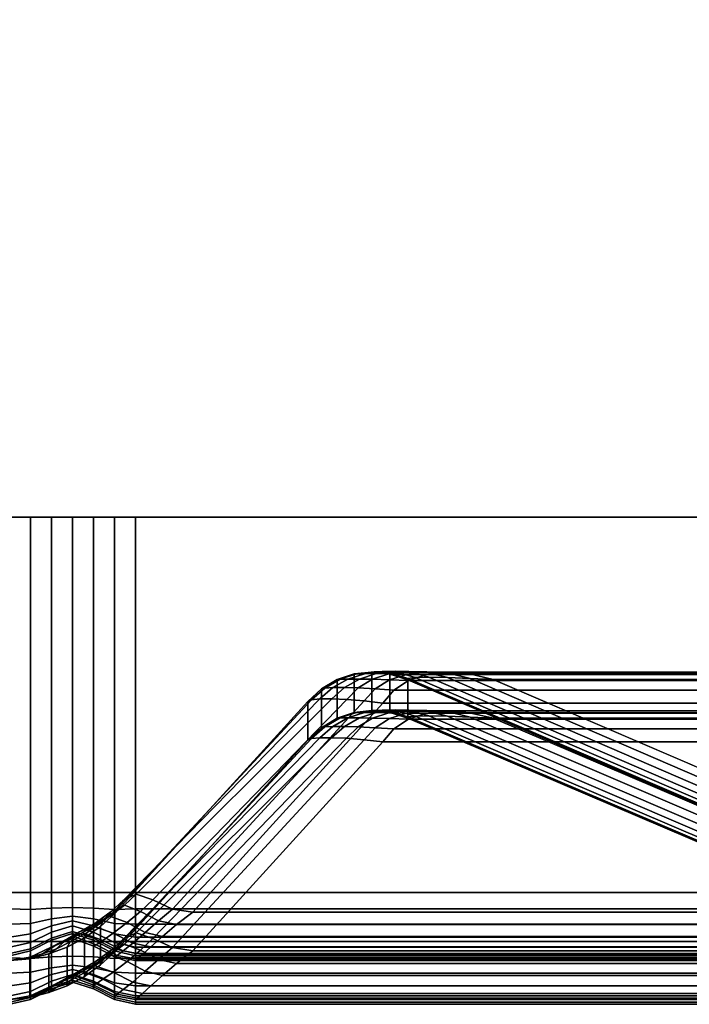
# Model space of a CAD drawing. Extents: x -12.4 to 12.4, y -12.9 to 12.
# Tile 2 of 22: x -8.797 to -8.265, y -11.6 to -10.817. Entities that reach past the tile are written whole.
import ezdxf

# ---------------------------------------------------------------- set-up
doc = ezdxf.new("R2010")
doc.units = 0
doc.layers.add('FACIA', color=7, linetype='CONTINUOUS')
doc.layers.add('SHV878ZD3N_DOOR', color=251, linetype='CONTINUOUS')

msp = doc.modelspace()

# ---------------------------------------------------------------- linework, layer by layer
at = {"layer": 'FACIA'}
for points in [[(-8.8051, -11.5497, 6.2587), (-8.7885, -11.5497, 6.2587), (-8.7885, -11.2126, 6.2583), (-8.8051, -11.2126, 6.2583)], [(-8.7885, -11.2126, 33.5541), (-8.7885, -11.5109, 33.5544), (-8.8051, -11.5109, 33.5544), (-8.8051, -11.2126, 33.5541)], [(-8.8051, -11.2126, 6.2583), (-8.7885, -11.2126, 6.2583), (-8.7885, -11.2126, 33.5541), (-8.8051, -11.2126, 33.5541)], [(-8.7885, -11.5497, 6.2587), (-8.7718, -11.5497, 6.2587), (-8.7718, -11.2126, 6.2583), (-8.7885, -11.2126, 6.2583)], [(-8.7885, -11.2126, 6.2583), (-8.7718, -11.2126, 6.2583), (-8.7718, -11.2126, 33.5541), (-8.7885, -11.2126, 33.5541)], [(-8.7718, -11.2126, 33.5541), (-8.7718, -11.5109, 33.5544), (-8.7885, -11.5109, 33.5544), (-8.7885, -11.2126, 33.5541)], [(-8.7718, -11.5497, 6.2587), (-8.7551, -11.5497, 6.2587), (-8.7551, -11.2126, 6.2583), (-8.7718, -11.2126, 6.2583)], [(-8.7718, -11.2126, 6.2583), (-8.7551, -11.2126, 6.2583), (-8.7551, -11.2126, 33.5541), (-8.7718, -11.2126, 33.5541)], [(-8.7551, -11.2126, 33.5541), (-8.7551, -11.5109, 33.5544), (-8.7718, -11.5109, 33.5544), (-8.7718, -11.2126, 33.5541)], [(-8.7551, -11.5497, 6.2587), (-8.7385, -11.5497, 6.2587), (-8.7385, -11.2126, 6.2583), (-8.7551, -11.2126, 6.2583)], [(-8.7385, -11.2126, 33.5541), (-8.7385, -11.5109, 33.5544), (-8.7551, -11.5109, 33.5544), (-8.7551, -11.2126, 33.5541)], [(-8.7551, -11.2126, 6.2583), (-8.7385, -11.2126, 6.2583), (-8.7385, -11.2126, 33.5541), (-8.7551, -11.2126, 33.5541)], [(-8.7385, -11.5497, 6.2587), (-8.7218, -11.5497, 6.2587), (-8.7218, -11.2126, 6.2583), (-8.7385, -11.2126, 6.2583)], [(-8.7218, -11.2126, 33.5541), (-8.7218, -11.5109, 33.5544), (-8.7385, -11.5109, 33.5544), (-8.7385, -11.2126, 33.5541)], [(-8.7385, -11.2126, 6.2583), (-8.7218, -11.2126, 6.2583), (-8.7218, -11.2126, 33.5541), (-8.7385, -11.2126, 33.5541)], [(-8.7218, -11.5497, 6.2587), (-8.7051, -11.5497, 6.2587), (-8.7051, -11.2126, 6.2583), (-8.7218, -11.2126, 6.2583)], [(-8.7051, -11.2126, 33.5541), (-8.7051, -11.5109, 33.5544), (-8.7218, -11.5109, 33.5544), (-8.7218, -11.2126, 33.5541)], [(-8.7218, -11.2126, 6.2583), (-8.7051, -11.2126, 6.2583), (-8.7051, -11.2126, 33.5541), (-8.7218, -11.2126, 33.5541)], [(-8.7051, -11.5497, 6.2587), (8.7051, -11.5497, 6.2587), (8.7051, -11.2126, 6.2583), (-8.7051, -11.2126, 6.2583)], [(-8.7051, -11.5109, 33.5544), (-8.7051, -11.2126, 33.5541), (8.7051, -11.2126, 33.5541), (8.7051, -11.5109, 33.5544)], [(8.7051, -11.2126, 33.5541), (-8.7051, -11.2126, 33.5541), (-8.7051, -11.2126, 6.2583), (8.7051, -11.2126, 6.2583)], [(-8.5293, -11.3372, 30.5053), (-8.5313, -11.3372, 30.4896), (-8.5447, -11.3417, 30.5033), (-8.5424, -11.3414, 30.5184)], [(-8.5313, -11.3679, 9.323), (-8.5447, -11.3724, 9.3092), (-8.5447, -11.3417, 30.5033), (-8.5313, -11.3372, 30.4896)], [(-8.5231, -11.3371, 30.5192), (-8.5293, -11.3372, 30.5053), (-8.5424, -11.3414, 30.5184), (-8.5363, -11.3412, 30.532)], [(-8.5137, -11.3369, 30.5295), (-8.5231, -11.3371, 30.5192), (-8.5363, -11.3412, 30.532), (-8.527, -11.3412, 30.5425)], [(-8.5154, -11.3354, 30.4893), (-8.5172, -11.3357, 30.4736), (-8.5313, -11.3372, 30.4896), (-8.5293, -11.3372, 30.5053)], [(-8.5172, -11.3663, 9.339), (-8.5313, -11.3679, 9.323), (-8.5313, -11.3372, 30.4896), (-8.5172, -11.3357, 30.4736)], [(-8.509, -11.3352, 30.5037), (-8.5154, -11.3354, 30.4893), (-8.5293, -11.3372, 30.5053), (-8.5231, -11.3371, 30.5192)], [(-8.5137, -11.3369, 30.5295), (-8.527, -11.3412, 30.5425), (-8.5167, -11.3414, 30.5517), (-8.5036, -11.3372, 30.5388)], [(-8.5137, -11.3369, 30.5295), (-8.4987, -11.335, 30.5147), (-8.509, -11.3352, 30.5037), (-8.5231, -11.3371, 30.5192)], [(-8.5017, -11.3366, 30.4725), (-8.5028, -11.3373, 30.4558), (-8.5172, -11.3357, 30.4736), (-8.5154, -11.3354, 30.4893)], [(-8.5028, -11.3678, 9.3567), (-8.5172, -11.3663, 9.339), (-8.5172, -11.3357, 30.4736), (-8.5028, -11.3373, 30.4558)], [(-8.5167, -11.3414, 30.5517), (-8.5031, -11.3418, 30.5579), (-8.4897, -11.3375, 30.545), (-8.5036, -11.3372, 30.5388)], [(-8.4953, -11.3362, 30.4882), (-8.5017, -11.3366, 30.4725), (-8.5154, -11.3354, 30.4893), (-8.509, -11.3352, 30.5037)], [(-8.5137, -11.3369, 30.5295), (-8.5036, -11.3372, 30.5388), (-8.4879, -11.3352, 30.5249), (-8.4987, -11.335, 30.5147)], [(-8.4987, -11.335, 30.5147), (-8.4846, -11.336, 30.5007), (-8.4953, -11.3362, 30.4882), (-8.509, -11.3352, 30.5037)], [(-8.5036, -11.3372, 30.5388), (-8.4897, -11.3375, 30.545), (-8.4735, -11.3355, 30.5314), (-8.4879, -11.3352, 30.5249)], [(-8.5031, -11.3418, 30.5579), (-8.488, -11.3423, 30.5602), (-8.4739, -11.3375, 30.5471), (-8.4897, -11.3375, 30.545)], [(-8.4886, -11.3407, 30.4552), (-8.4886, -11.3418, 30.4369), (-8.5028, -11.3373, 30.4558), (-8.5017, -11.3366, 30.4725)], [(-8.4886, -11.3723, 9.3757), (-8.5028, -11.3678, 9.3567), (-8.5028, -11.3373, 30.4558), (-8.4886, -11.3418, 30.4369)], [(-8.4827, -11.34, 30.4731), (-8.4886, -11.3407, 30.4552), (-8.5017, -11.3366, 30.4725), (-8.4953, -11.3362, 30.4882)], [(-8.4879, -11.3352, 30.5249), (-8.4722, -11.3362, 30.5115), (-8.4846, -11.336, 30.5007), (-8.4987, -11.335, 30.5147)], [(-8.4846, -11.336, 30.5007), (-8.4718, -11.3398, 30.488), (-8.4827, -11.34, 30.4731), (-8.4953, -11.3362, 30.4882)], [(-8.4897, -11.3375, 30.545), (-8.4739, -11.3375, 30.5471), (-8.4576, -11.3358, 30.5331), (-8.4735, -11.3355, 30.5314)], [(-8.4886, -11.3407, 30.4552), (-8.4827, -11.34, 30.4731), (-7.9873, -11.5533, 29.9801), (-7.9955, -11.5525, 29.9651)], [(-8.4886, -11.3418, 30.4369), (-8.4886, -11.3407, 30.4552), (-7.9955, -11.5525, 29.9651), (-8.0006, -11.5512, 29.9491)], [(-8.4739, -11.3375, 30.5471), (-8.488, -11.3423, 30.5602), (8.488, -11.3423, 30.5602), (8.4739, -11.3375, 30.5471)], [(-8.4735, -11.3355, 30.5314), (-8.4564, -11.3366, 30.5178), (-8.4722, -11.3362, 30.5115), (-8.4879, -11.3352, 30.5249)], [(-8.4722, -11.3362, 30.5115), (-8.457, -11.34, 30.4988), (-8.4718, -11.3398, 30.488), (-8.4846, -11.336, 30.5007)], [(-8.4827, -11.34, 30.4731), (-8.4718, -11.3398, 30.488), (-7.9766, -11.5535, 29.9931), (-7.9873, -11.5533, 29.9801)], [(-8.4576, -11.3358, 30.5331), (-8.4739, -11.3375, 30.5471), (8.4739, -11.3375, 30.5471), (8.4576, -11.3358, 30.5331)], [(-8.4576, -11.3358, 30.5331), (-8.4397, -11.3372, 30.5189), (-8.4564, -11.3366, 30.5178), (-8.4735, -11.3355, 30.5314)], [(-8.4564, -11.3366, 30.5178), (-8.4391, -11.3407, 30.5047), (-8.457, -11.34, 30.4988), (-8.4722, -11.3362, 30.5115)], [(-8.4718, -11.3398, 30.488), (-8.457, -11.34, 30.4988), (-7.9636, -11.5532, 30.0038), (-7.9766, -11.5535, 29.9931)], [(-8.4397, -11.3372, 30.5189), (-8.4576, -11.3358, 30.5331), (8.4576, -11.3358, 30.5331), (8.4397, -11.3372, 30.5189)], [(-8.457, -11.34, 30.4988), (-8.4391, -11.3407, 30.5047), (-7.9487, -11.5524, 30.0119), (-7.9636, -11.5532, 30.0038)], [(-8.4397, -11.3372, 30.5189), (-8.4207, -11.3417, 30.5048), (-8.4391, -11.3407, 30.5047), (-8.4564, -11.3366, 30.5178)], [(-8.4207, -11.3417, 30.5048), (-8.4397, -11.3372, 30.5189), (8.4397, -11.3372, 30.5189), (8.4207, -11.3417, 30.5048)], [(-8.4391, -11.3407, 30.5047), (-8.4207, -11.3417, 30.5048), (-7.9327, -11.5511, 30.0171), (-7.9487, -11.5524, 30.0119)], [(-8.5573, -11.3491, 30.5147), (-8.5682, -11.359, 30.523), (-8.5651, -11.3578, 30.5377), (-8.5546, -11.3484, 30.5294)], [(-8.5546, -11.3484, 30.5294), (-8.5651, -11.3578, 30.5377), (-8.5586, -11.357, 30.5516), (-8.5483, -11.348, 30.543)], [(-8.5483, -11.348, 30.543), (-8.5586, -11.357, 30.5516), (-8.5491, -11.357, 30.5634), (-8.539, -11.348, 30.554)], [(-8.5447, -11.3417, 30.5033), (-8.5573, -11.3491, 30.5147), (-8.5546, -11.3484, 30.5294), (-8.5424, -11.3414, 30.5184)], [(-8.5447, -11.3724, 9.3092), (-8.5573, -11.3799, 9.2979), (-8.5573, -11.3491, 30.5147), (-8.5447, -11.3417, 30.5033)], [(-8.5424, -11.3414, 30.5184), (-8.5546, -11.3484, 30.5294), (-8.5483, -11.348, 30.543), (-8.5363, -11.3412, 30.532)], [(-8.539, -11.348, 30.554), (-8.5491, -11.357, 30.5634), (-8.5372, -11.3575, 30.5729), (-8.5281, -11.3483, 30.5633)], [(-8.5363, -11.3412, 30.532), (-8.5483, -11.348, 30.543), (-8.539, -11.348, 30.554), (-8.527, -11.3412, 30.5425)], [(-8.527, -11.3412, 30.5425), (-8.539, -11.348, 30.554), (-8.5281, -11.3483, 30.5633), (-8.5167, -11.3414, 30.5517)], [(-8.5372, -11.3575, 30.5729), (-8.5233, -11.3586, 30.5796), (-8.5146, -11.349, 30.5696), (-8.5281, -11.3483, 30.5633)], [(-8.5281, -11.3483, 30.5633), (-8.5146, -11.349, 30.5696), (-8.5031, -11.3418, 30.5579), (-8.5167, -11.3414, 30.5517)], [(-8.5146, -11.349, 30.5696), (-8.4998, -11.35, 30.5724), (-8.488, -11.3423, 30.5602), (-8.5031, -11.3418, 30.5579)], [(-8.488, -11.3423, 30.5602), (-8.4998, -11.35, 30.5724), (8.4998, -11.35, 30.5724), (8.488, -11.3423, 30.5602)], [(-8.4886, -11.3418, 30.4369), (-8.0006, -11.5512, 29.9491), (-8.0006, -11.5803, 9.864), (-8.4886, -11.3723, 9.3757)], [(-7.9327, -11.5511, 30.0171), (-8.4207, -11.3417, 30.5048), (8.4207, -11.3417, 30.5048), (7.9327, -11.5511, 30.0171)], [(-8.5573, -11.3799, 9.2979), (-8.5682, -11.3898, 9.2896), (-8.5682, -11.359, 30.523), (-8.5573, -11.3491, 30.5147)], [(-8.5233, -11.3586, 30.5796), (-8.5085, -11.3603, 30.5829), (-8.4998, -11.35, 30.5724), (-8.5146, -11.349, 30.5696)], [(-8.4998, -11.35, 30.5724), (-8.5085, -11.3603, 30.5829), (8.5085, -11.3603, 30.5829), (8.4998, -11.35, 30.5724)], [(-8.7215, -11.5275, 30.6646), (-8.7204, -11.5245, 30.68), (-8.5651, -11.3578, 30.5377), (-8.5682, -11.359, 30.523)], [(-8.7215, -11.5275, 30.6646), (-8.5682, -11.359, 30.523), (-8.5682, -11.3898, 9.2896), (-8.7215, -11.558, 9.1485)], [(-8.7204, -11.5245, 30.68), (-8.7145, -11.5169, 30.6947), (-8.5586, -11.357, 30.5516), (-8.5651, -11.3578, 30.5377)], [(-8.7145, -11.5169, 30.6947), (-8.7046, -11.512, 30.707), (-8.5491, -11.357, 30.5634), (-8.5586, -11.357, 30.5516)], [(-8.7046, -11.512, 30.707), (-8.6914, -11.5166, 30.7162), (-8.5372, -11.3575, 30.5729), (-8.5491, -11.357, 30.5634)], [(-8.6914, -11.5166, 30.7162), (-8.6758, -11.5239, 30.7215), (-8.5233, -11.3586, 30.5796), (-8.5372, -11.3575, 30.5729)], [(-8.6758, -11.5239, 30.7215), (-8.6594, -11.5263, 30.7224), (-8.5085, -11.3603, 30.5829), (-8.5233, -11.3586, 30.5796)], [(-8.5085, -11.3603, 30.5829), (-8.6594, -11.5263, 30.7224), (8.6594, -11.5263, 30.7224), (8.5085, -11.3603, 30.5829)], [(-8.5546, -11.3791, 9.2832), (-8.5573, -11.3799, 9.2979), (-8.5447, -11.3724, 9.3092), (-8.5424, -11.3721, 9.2942)], [(-8.5483, -11.3788, 9.2696), (-8.5546, -11.3791, 9.2832), (-8.5424, -11.3721, 9.2942), (-8.5363, -11.372, 9.2806)], [(-8.527, -11.372, 9.2701), (-8.539, -11.3788, 9.2586), (-8.5483, -11.3788, 9.2696), (-8.5363, -11.372, 9.2806)], [(-8.5424, -11.3721, 9.2942), (-8.5447, -11.3724, 9.3092), (-8.5313, -11.3679, 9.323), (-8.5293, -11.3679, 9.3073)], [(-8.5363, -11.372, 9.2806), (-8.5424, -11.3721, 9.2942), (-8.5293, -11.3679, 9.3073), (-8.5231, -11.3678, 9.2934)], [(-8.5167, -11.3722, 9.2609), (-8.5281, -11.3791, 9.2493), (-8.539, -11.3788, 9.2586), (-8.527, -11.372, 9.2701)], [(-8.5137, -11.3677, 9.2831), (-8.527, -11.372, 9.2701), (-8.5363, -11.372, 9.2806), (-8.5231, -11.3678, 9.2934)], [(-8.5293, -11.3679, 9.3073), (-8.5313, -11.3679, 9.323), (-8.5172, -11.3663, 9.339), (-8.5154, -11.3661, 9.3232)], [(-8.5231, -11.3678, 9.2934), (-8.5293, -11.3679, 9.3073), (-8.5154, -11.3661, 9.3232), (-8.509, -11.3659, 9.3088)], [(-8.5031, -11.3726, 9.2547), (-8.5146, -11.3799, 9.2429), (-8.5281, -11.3791, 9.2493), (-8.5167, -11.3722, 9.2609)], [(-8.5137, -11.3677, 9.2831), (-8.5036, -11.368, 9.2737), (-8.5167, -11.3722, 9.2609), (-8.527, -11.372, 9.2701)], [(-8.5137, -11.3677, 9.2831), (-8.5231, -11.3678, 9.2934), (-8.509, -11.3659, 9.3088), (-8.4987, -11.3658, 9.2978)], [(-8.5172, -11.3663, 9.339), (-8.5028, -11.3678, 9.3567), (-8.5017, -11.3672, 9.3401), (-8.5154, -11.3661, 9.3232)], [(-8.5036, -11.368, 9.2737), (-8.4897, -11.3683, 9.2675), (-8.5031, -11.3726, 9.2547), (-8.5167, -11.3722, 9.2609)], [(-8.5154, -11.3661, 9.3232), (-8.5017, -11.3672, 9.3401), (-8.4954, -11.3668, 9.3243), (-8.509, -11.3659, 9.3088)], [(-8.5137, -11.3677, 9.2831), (-8.4987, -11.3658, 9.2978), (-8.4879, -11.366, 9.2876), (-8.5036, -11.368, 9.2737)], [(-8.509, -11.3659, 9.3088), (-8.4954, -11.3668, 9.3243), (-8.4846, -11.3667, 9.3118), (-8.4987, -11.3658, 9.2978)], [(-8.4879, -11.366, 9.2876), (-8.4734, -11.3663, 9.2812), (-8.4897, -11.3683, 9.2675), (-8.5036, -11.368, 9.2737)], [(-8.4897, -11.3683, 9.2675), (-8.4739, -11.3683, 9.2655), (-8.488, -11.3731, 9.2524), (-8.5031, -11.3726, 9.2547)], [(-8.5028, -11.3678, 9.3567), (-8.4886, -11.3723, 9.3757), (-8.4886, -11.3713, 9.3573), (-8.5017, -11.3672, 9.3401)], [(-8.5017, -11.3672, 9.3401), (-8.4886, -11.3713, 9.3573), (-8.4827, -11.3707, 9.3394), (-8.4954, -11.3668, 9.3243)], [(-8.4987, -11.3658, 9.2978), (-8.4846, -11.3667, 9.3118), (-8.4722, -11.3669, 9.3011), (-8.4879, -11.366, 9.2876)], [(-8.4954, -11.3668, 9.3243), (-8.4827, -11.3707, 9.3394), (-8.4718, -11.3705, 9.3246), (-8.4846, -11.3667, 9.3118)], [(-8.4734, -11.3663, 9.2812), (-8.4576, -11.3666, 9.2794), (-8.4739, -11.3683, 9.2655), (-8.4897, -11.3683, 9.2675)], [(-8.4827, -11.3707, 9.3394), (-8.4886, -11.3713, 9.3573), (-7.9955, -11.5816, 9.848), (-7.9873, -11.5824, 9.8331)], [(-8.4886, -11.3713, 9.3573), (-8.4886, -11.3723, 9.3757), (-8.0006, -11.5803, 9.864), (-7.9955, -11.5816, 9.848)], [(-8.488, -11.3731, 9.2524), (-8.4739, -11.3683, 9.2655), (8.4739, -11.3683, 9.2655), (8.488, -11.3731, 9.2524)], [(-8.4722, -11.3669, 9.3011), (-8.4564, -11.3673, 9.2948), (-8.4734, -11.3663, 9.2812), (-8.4879, -11.366, 9.2876)], [(-8.4846, -11.3667, 9.3118), (-8.4718, -11.3705, 9.3246), (-8.457, -11.3707, 9.3137), (-8.4722, -11.3669, 9.3011)], [(-8.4718, -11.3705, 9.3246), (-8.4827, -11.3707, 9.3394), (-7.9873, -11.5824, 9.8331), (-7.9766, -11.5827, 9.8201)], [(-8.4739, -11.3683, 9.2655), (-8.4576, -11.3666, 9.2794), (8.4576, -11.3666, 9.2794), (8.4739, -11.3683, 9.2655)], [(-8.4564, -11.3673, 9.2948), (-8.4397, -11.368, 9.2936), (-8.4576, -11.3666, 9.2794), (-8.4734, -11.3663, 9.2812)], [(-8.457, -11.3707, 9.3137), (-8.4391, -11.3714, 9.3078), (-8.4564, -11.3673, 9.2948), (-8.4722, -11.3669, 9.3011)], [(-8.457, -11.3707, 9.3137), (-8.4718, -11.3705, 9.3246), (-7.9766, -11.5827, 9.8201), (-7.9636, -11.5825, 9.8094)], [(-8.4576, -11.3666, 9.2794), (-8.4397, -11.368, 9.2936), (8.4397, -11.368, 9.2936), (8.4576, -11.3666, 9.2794)], [(-8.4391, -11.3714, 9.3078), (-8.457, -11.3707, 9.3137), (-7.9636, -11.5825, 9.8094), (-7.9487, -11.5817, 9.8012)], [(-8.4391, -11.3714, 9.3078), (-8.4207, -11.3724, 9.3078), (-8.4397, -11.368, 9.2936), (-8.4564, -11.3673, 9.2948)], [(-8.4397, -11.368, 9.2936), (-8.4207, -11.3724, 9.3078), (8.4207, -11.3724, 9.3078), (8.4397, -11.368, 9.2936)], [(-8.4207, -11.3724, 9.3078), (-8.4391, -11.3714, 9.3078), (-7.9487, -11.5817, 9.8012), (-7.9327, -11.5804, 9.7961)], [(-8.4207, -11.3724, 9.3078), (-7.9327, -11.5804, 9.7961), (7.9327, -11.5804, 9.7961), (8.4207, -11.3724, 9.3078)], [(-8.5651, -11.3885, 9.2749), (-8.5682, -11.3898, 9.2896), (-8.5573, -11.3799, 9.2979), (-8.5546, -11.3791, 9.2832)], [(-8.5586, -11.3879, 9.261), (-8.5651, -11.3885, 9.2749), (-8.5546, -11.3791, 9.2832), (-8.5483, -11.3788, 9.2696)], [(-8.539, -11.3788, 9.2586), (-8.5492, -11.3878, 9.2491), (-8.5586, -11.3879, 9.261), (-8.5483, -11.3788, 9.2696)], [(-8.5281, -11.3791, 9.2493), (-8.5373, -11.3883, 9.2396), (-8.5492, -11.3878, 9.2491), (-8.539, -11.3788, 9.2586)], [(-8.5146, -11.3799, 9.2429), (-8.5234, -11.3895, 9.233), (-8.5373, -11.3883, 9.2396), (-8.5281, -11.3791, 9.2493)], [(-8.4998, -11.3809, 9.2402), (-8.5085, -11.3912, 9.2297), (-8.5234, -11.3895, 9.233), (-8.5146, -11.3799, 9.2429)], [(-8.488, -11.3731, 9.2524), (-8.4998, -11.3809, 9.2402), (-8.5146, -11.3799, 9.2429), (-8.5031, -11.3726, 9.2547)], [(-8.4998, -11.3809, 9.2402), (-8.488, -11.3731, 9.2524), (8.488, -11.3731, 9.2524), (8.4998, -11.3809, 9.2402)], [(-8.7145, -11.5476, 9.1184), (-8.7204, -11.5551, 9.1332), (-8.5651, -11.3885, 9.2749), (-8.5586, -11.3879, 9.261)], [(-8.7046, -11.5427, 9.1061), (-8.7145, -11.5476, 9.1184), (-8.5586, -11.3879, 9.261), (-8.5492, -11.3878, 9.2491)], [(-8.6914, -11.5473, 9.0969), (-8.7046, -11.5427, 9.1061), (-8.5492, -11.3878, 9.2491), (-8.5373, -11.3883, 9.2396)], [(-8.5085, -11.3912, 9.2297), (-8.4998, -11.3809, 9.2402), (8.4998, -11.3809, 9.2402), (8.5085, -11.3912, 9.2297)], [(-8.7204, -11.5551, 9.1332), (-8.7215, -11.558, 9.1485), (-8.5682, -11.3898, 9.2896), (-8.5651, -11.3885, 9.2749)], [(-8.6757, -11.5546, 9.0916), (-8.6914, -11.5473, 9.0969), (-8.5373, -11.3883, 9.2396), (-8.5234, -11.3895, 9.233)], [(-8.6594, -11.5571, 9.0908), (-8.6757, -11.5546, 9.0916), (-8.5234, -11.3895, 9.233), (-8.5085, -11.3912, 9.2297)], [(-8.6594, -11.5571, 9.0908), (-8.5085, -11.3912, 9.2297), (8.5085, -11.3912, 9.2297), (8.6594, -11.5571, 9.0908)], [(-8.8051, -11.5238, 33.5527), (-8.8051, -11.5109, 33.5544), (-8.7885, -11.5109, 33.5544), (-8.7885, -11.5243, 33.5528)], [(-8.7885, -11.5243, 33.5528), (-8.7885, -11.5109, 33.5544), (-8.7718, -11.5109, 33.5544), (-8.7718, -11.5232, 33.5529)], [(-8.7718, -11.5232, 33.5529), (-8.7718, -11.5109, 33.5544), (-8.7551, -11.5109, 33.5544), (-8.7551, -11.5226, 33.5529)], [(-8.7551, -11.5226, 33.5529), (-8.7551, -11.5109, 33.5544), (-8.7385, -11.5109, 33.5544), (-8.7385, -11.5232, 33.5529)], [(-8.7385, -11.5109, 33.5544), (-8.7218, -11.5109, 33.5544), (-8.7218, -11.5243, 33.5528), (-8.7385, -11.5232, 33.5529)], [(-8.7139, -11.5209, 30.7163), (-8.7046, -11.512, 30.707), (-8.7145, -11.5169, 30.6947), (-8.7245, -11.526, 30.7056)], [(-8.7218, -11.5109, 33.5544), (-8.7051, -11.5109, 33.5544), (-8.7051, -11.5238, 33.5527), (-8.7218, -11.5243, 33.5528)], [(-8.7012, -11.5258, 30.7256), (-8.6914, -11.5166, 30.7162), (-8.7046, -11.512, 30.707), (-8.7139, -11.5209, 30.7163)], [(-8.7051, -11.5238, 33.5527), (-8.7051, -11.5109, 33.5544), (8.7051, -11.5109, 33.5544), (8.7051, -11.5238, 33.5527)], [(-8.7254, -11.5295, 30.7289), (-8.7139, -11.5209, 30.7163), (-8.7245, -11.526, 30.7056), (-8.7363, -11.5345, 30.7189)], [(-8.7145, -11.5169, 30.6947), (-8.7204, -11.5245, 30.68), (-8.7311, -11.5339, 30.6921), (-8.7245, -11.526, 30.7056)], [(-8.7117, -11.5347, 30.7379), (-8.7012, -11.5258, 30.7256), (-8.7139, -11.5209, 30.7163), (-8.7254, -11.5295, 30.7289)], [(-8.6868, -11.5333, 30.7314), (-8.6758, -11.5239, 30.7215), (-8.6914, -11.5166, 30.7162), (-8.7012, -11.5258, 30.7256)], [(-8.8051, -11.536, 33.5477), (-8.8051, -11.5238, 33.5527), (-8.7885, -11.5243, 33.5528), (-8.7885, -11.5353, 33.5479)], [(-8.7885, -11.5353, 33.5479), (-8.7885, -11.5243, 33.5528), (-8.7718, -11.5232, 33.5529), (-8.7718, -11.5318, 33.5482)], [(-8.7718, -11.5318, 33.5482), (-8.7718, -11.5232, 33.5529), (-8.7551, -11.5226, 33.5529), (-8.7551, -11.5297, 33.5484)], [(-8.7551, -11.5297, 33.5484), (-8.7551, -11.5226, 33.5529), (-8.7385, -11.5232, 33.5529), (-8.7385, -11.5318, 33.5482)], [(-8.7245, -11.526, 30.7056), (-8.7311, -11.5339, 30.6921), (-8.7434, -11.5425, 30.706), (-8.7363, -11.5345, 30.7189)], [(-8.7385, -11.5232, 33.5529), (-8.7218, -11.5243, 33.5528), (-8.7218, -11.5353, 33.5479), (-8.7385, -11.5318, 33.5482)], [(-8.7204, -11.5245, 30.68), (-8.7215, -11.5275, 30.6646), (-8.733, -11.5377, 30.678), (-8.7311, -11.5339, 30.6921)], [(-8.7215, -11.558, 9.1485), (-8.733, -11.5683, 9.1352), (-8.733, -11.5377, 30.678), (-8.7215, -11.5275, 30.6646)], [(-8.7218, -11.5243, 33.5528), (-8.7051, -11.5238, 33.5527), (-8.7051, -11.536, 33.5477), (-8.7218, -11.5353, 33.5479)], [(-8.6975, -11.5425, 30.7435), (-8.6868, -11.5333, 30.7314), (-8.7012, -11.5258, 30.7256), (-8.7117, -11.5347, 30.7379)], [(-8.7051, -11.536, 33.5477), (-8.7051, -11.5238, 33.5527), (8.7051, -11.5238, 33.5527), (8.7051, -11.536, 33.5477)], [(-8.6724, -11.5363, 30.733), (-8.6594, -11.5263, 30.7224), (-8.6758, -11.5239, 30.7215), (-8.6868, -11.5333, 30.7314)], [(-8.6594, -11.5263, 30.7224), (-8.6724, -11.5363, 30.733), (8.6724, -11.5363, 30.733), (8.6594, -11.5263, 30.7224)], [(-8.7885, -11.5437, 33.5403), (-8.8051, -11.5463, 33.5398), (-8.8051, -11.536, 33.5477), (-8.7885, -11.5353, 33.5479)], [(-8.7718, -11.5372, 33.5408), (-8.7885, -11.5437, 33.5403), (-8.7885, -11.5353, 33.5479), (-8.7718, -11.5318, 33.5482)], [(-8.7551, -11.5332, 33.5413), (-8.7718, -11.5372, 33.5408), (-8.7718, -11.5318, 33.5482), (-8.7551, -11.5297, 33.5484)], [(-8.7551, -11.5332, 33.5413), (-8.7551, -11.5372, 33.5315), (-8.7718, -11.5424, 33.5309), (-8.7718, -11.5372, 33.5408)], [(-8.7363, -11.5345, 30.7189), (-8.7434, -11.5425, 30.706), (-8.7569, -11.55, 30.7214), (-8.7497, -11.5421, 30.7345)], [(-8.7551, -11.5332, 33.5413), (-8.7551, -11.5297, 33.5484), (-8.7385, -11.5318, 33.5482), (-8.7385, -11.5372, 33.5408)], [(-8.7551, -11.5332, 33.5413), (-8.7385, -11.5372, 33.5408), (-8.7385, -11.5424, 33.5309), (-8.7551, -11.5372, 33.5315)], [(-8.7387, -11.5376, 30.7446), (-8.7254, -11.5295, 30.7289), (-8.7363, -11.5345, 30.7189), (-8.7497, -11.5421, 30.7345)], [(-8.7311, -11.5339, 30.6921), (-8.733, -11.5377, 30.678), (-8.7456, -11.5468, 30.6922), (-8.7434, -11.5425, 30.706)], [(-8.7387, -11.5376, 30.7446), (-8.7229, -11.5432, 30.7527), (-8.7117, -11.5347, 30.7379), (-8.7254, -11.5295, 30.7289)], [(-8.7385, -11.5318, 33.5482), (-8.7218, -11.5353, 33.5479), (-8.7218, -11.5437, 33.5403), (-8.7385, -11.5372, 33.5408)], [(-8.7229, -11.5432, 30.7527), (-8.7073, -11.5511, 30.7576), (-8.6975, -11.5425, 30.7435), (-8.7117, -11.5347, 30.7379)], [(-8.7218, -11.5353, 33.5479), (-8.7051, -11.536, 33.5477), (-8.7051, -11.5463, 33.5398), (-8.7218, -11.5437, 33.5403)], [(-8.7051, -11.5463, 33.5398), (-8.7051, -11.536, 33.5477), (8.7051, -11.536, 33.5477), (8.7051, -11.5463, 33.5398)], [(-8.6837, -11.5458, 30.7455), (-8.6724, -11.5363, 30.733), (-8.6868, -11.5333, 30.7314), (-8.6975, -11.5425, 30.7435)], [(-8.6724, -11.5363, 30.733), (-8.6837, -11.5458, 30.7455), (8.6837, -11.5458, 30.7455), (8.6724, -11.5363, 30.733)], [(-8.7885, -11.5506, 33.5302), (-8.8051, -11.5542, 33.5295), (-8.8051, -11.5463, 33.5398), (-8.7885, -11.5437, 33.5403)], [(-8.7718, -11.5424, 33.5309), (-8.7885, -11.5506, 33.5302), (-8.7885, -11.5437, 33.5403), (-8.7718, -11.5372, 33.5408)], [(-8.7718, -11.5471, 33.5183), (-8.7885, -11.5555, 33.5178), (-8.7885, -11.5506, 33.5302), (-8.7718, -11.5424, 33.5309)], [(-8.7551, -11.5472, 30.7915), (-8.7722, -11.5543, 30.7816), (-8.7718, -11.5487, 33.5045), (-8.7551, -11.5433, 33.5045)], [(-8.7551, -11.5372, 33.5315), (-8.7551, -11.5418, 33.5188), (-8.7718, -11.5471, 33.5183), (-8.7718, -11.5424, 33.5309)], [(-8.7551, -11.5418, 33.5188), (-8.7551, -11.5433, 33.5045), (-8.7718, -11.5487, 33.5045), (-8.7718, -11.5471, 33.5183)], [(-8.7497, -11.5421, 30.7345), (-8.7569, -11.55, 30.7214), (-8.7683, -11.5557, 30.7368), (-8.7592, -11.5475, 30.7496)], [(-8.7592, -11.5475, 30.7496), (-8.7669, -11.5516, 30.7656), (-8.7532, -11.5461, 30.7755), (-8.7476, -11.5428, 30.7594)], [(-8.7434, -11.5425, 30.706), (-8.7456, -11.5468, 30.6922), (-8.7593, -11.5541, 30.7071), (-8.7569, -11.55, 30.7214)], [(-8.7387, -11.5376, 30.7446), (-8.7497, -11.5421, 30.7345), (-8.7592, -11.5475, 30.7496), (-8.7476, -11.5428, 30.7594)], [(-8.7385, -11.5424, 33.5309), (-8.7385, -11.5471, 33.5183), (-8.7551, -11.5418, 33.5188), (-8.7551, -11.5372, 33.5315)], [(-8.7385, -11.5471, 33.5183), (-8.7385, -11.5487, 33.5045), (-8.7551, -11.5433, 33.5045), (-8.7551, -11.5418, 33.5188)], [(-8.7381, -11.5535, 30.7986), (-8.7551, -11.5472, 30.7915), (-8.7551, -11.5433, 33.5045), (-8.7385, -11.5487, 33.5045)], [(-8.7476, -11.5428, 30.7594), (-8.7532, -11.5461, 30.7755), (-8.7363, -11.5524, 30.7831), (-8.7311, -11.5489, 30.7673)], [(-8.7387, -11.5376, 30.7446), (-8.7476, -11.5428, 30.7594), (-8.7311, -11.5489, 30.7673), (-8.7229, -11.5432, 30.7527)], [(-8.733, -11.5683, 9.1352), (-8.7456, -11.5774, 9.121), (-8.7456, -11.5468, 30.6922), (-8.733, -11.5377, 30.678)], [(-8.7385, -11.5372, 33.5408), (-8.7218, -11.5437, 33.5403), (-8.7218, -11.5506, 33.5302), (-8.7385, -11.5424, 33.5309)], [(-8.7218, -11.5506, 33.5302), (-8.7218, -11.5555, 33.5178), (-8.7385, -11.5471, 33.5183), (-8.7385, -11.5424, 33.5309)], [(-8.7311, -11.5489, 30.7673), (-8.7148, -11.557, 30.7722), (-8.7073, -11.5511, 30.7576), (-8.7229, -11.5432, 30.7527)], [(-8.7244, -11.5567, 9.1076), (-8.7145, -11.5476, 9.1184), (-8.7046, -11.5427, 9.1061), (-8.7139, -11.5517, 9.0968)], [(-8.7218, -11.5437, 33.5403), (-8.7051, -11.5463, 33.5398), (-8.7051, -11.5542, 33.5295), (-8.7218, -11.5506, 33.5302)], [(-8.7139, -11.5517, 9.0968), (-8.7046, -11.5427, 9.1061), (-8.6914, -11.5473, 9.0969), (-8.7011, -11.5566, 9.0875)], [(-8.7073, -11.5511, 30.7576), (-8.6928, -11.5539, 30.7593), (-8.6837, -11.5458, 30.7455), (-8.6975, -11.5425, 30.7435)], [(-8.7885, -11.5497, 6.2587), (-8.8051, -11.5497, 6.2587), (-8.8051, -11.5626, 6.2604), (-8.7885, -11.5631, 6.2603)], [(-8.7885, -11.5555, 33.5178), (-8.8051, -11.5593, 33.5173), (-8.8051, -11.5542, 33.5295), (-8.7885, -11.5506, 33.5302)], [(-8.7722, -11.5543, 30.7816), (-8.7889, -11.5621, 30.7692), (-8.7885, -11.5572, 33.5045), (-8.7718, -11.5487, 33.5045)], [(-8.779, -11.5596, 30.753), (-8.7889, -11.5621, 30.7692), (-8.7722, -11.5543, 30.7816), (-8.7669, -11.5516, 30.7656)], [(-8.7718, -11.5487, 33.5045), (-8.7885, -11.5572, 33.5045), (-8.7885, -11.5555, 33.5178), (-8.7718, -11.5471, 33.5183)], [(-8.7718, -11.5497, 6.2587), (-8.7885, -11.5497, 6.2587), (-8.7885, -11.5631, 6.2603), (-8.7718, -11.562, 6.2602)], [(-8.7683, -11.5557, 30.7368), (-8.779, -11.5596, 30.753), (-8.7669, -11.5516, 30.7656), (-8.7592, -11.5475, 30.7496)], [(-8.7569, -11.55, 30.7214), (-8.7593, -11.5541, 30.7071), (-8.7739, -11.5595, 30.7225), (-8.7683, -11.5557, 30.7368)], [(-8.7669, -11.5516, 30.7656), (-8.7722, -11.5543, 30.7816), (-8.7551, -11.5472, 30.7915), (-8.7532, -11.5461, 30.7755)], [(-8.7551, -11.5614, 6.2602), (-8.7551, -11.5497, 6.2587), (-8.7718, -11.5497, 6.2587), (-8.7718, -11.562, 6.2602)], [(-8.7456, -11.5774, 9.121), (-8.7593, -11.5848, 9.1061), (-8.7593, -11.5541, 30.7071), (-8.7456, -11.5468, 30.6922)], [(-8.7532, -11.5461, 30.7755), (-8.7551, -11.5472, 30.7915), (-8.7381, -11.5535, 30.7986), (-8.7363, -11.5524, 30.7831)], [(-8.7385, -11.562, 6.2602), (-8.7385, -11.5497, 6.2587), (-8.7551, -11.5497, 6.2587), (-8.7551, -11.5614, 6.2602)], [(-8.7218, -11.5555, 33.5178), (-8.7218, -11.5572, 33.5045), (-8.7385, -11.5487, 33.5045), (-8.7385, -11.5471, 33.5183)], [(-8.7213, -11.5619, 30.803), (-8.7381, -11.5535, 30.7986), (-8.7385, -11.5487, 33.5045), (-8.7218, -11.5572, 33.5045)], [(-8.7218, -11.5631, 6.2603), (-8.7218, -11.5497, 6.2587), (-8.7385, -11.5497, 6.2587), (-8.7385, -11.562, 6.2602)], [(-8.7363, -11.5524, 30.7831), (-8.7196, -11.5607, 30.7877), (-8.7148, -11.557, 30.7722), (-8.7311, -11.5489, 30.7673)], [(-8.7363, -11.5652, 9.0942), (-8.7244, -11.5567, 9.1076), (-8.7139, -11.5517, 9.0968), (-8.7254, -11.5603, 9.0842)], [(-8.7311, -11.5646, 9.121), (-8.7204, -11.5551, 9.1332), (-8.7145, -11.5476, 9.1184), (-8.7244, -11.5567, 9.1076)], [(-8.7254, -11.5603, 9.0842), (-8.7139, -11.5517, 9.0968), (-8.7011, -11.5566, 9.0875), (-8.7117, -11.5655, 9.0752)], [(-8.7051, -11.5626, 6.2604), (-8.7051, -11.5497, 6.2587), (-8.7218, -11.5497, 6.2587), (-8.7218, -11.5631, 6.2603)], [(-8.7051, -11.5542, 33.5295), (-8.7051, -11.5593, 33.5173), (-8.7218, -11.5555, 33.5178), (-8.7218, -11.5506, 33.5302)], [(-8.7148, -11.557, 30.7722), (-8.6995, -11.5601, 30.774), (-8.6928, -11.5539, 30.7593), (-8.7073, -11.5511, 30.7576)], [(-8.7051, -11.5542, 33.5295), (-8.7051, -11.5463, 33.5398), (8.7051, -11.5463, 33.5398), (8.7051, -11.5542, 33.5295)], [(-8.7051, -11.5497, 6.2587), (-8.7051, -11.5626, 6.2604), (8.7051, -11.5626, 6.2604), (8.7051, -11.5497, 6.2587)], [(-8.6914, -11.5473, 9.0969), (-8.6757, -11.5546, 9.0916), (-8.6868, -11.5641, 9.0818), (-8.7011, -11.5566, 9.0875)], [(-8.6837, -11.5458, 30.7455), (-8.6928, -11.5539, 30.7593), (8.6928, -11.5539, 30.7593), (8.6837, -11.5458, 30.7455)], [(-8.7885, -11.5572, 33.5045), (-8.8051, -11.561, 33.5045), (-8.8051, -11.5593, 33.5173), (-8.7885, -11.5555, 33.5178)], [(-8.7889, -11.5621, 30.7692), (-8.8051, -11.5649, 30.7545), (-8.8051, -11.561, 33.5045), (-8.7885, -11.5572, 33.5045)], [(-8.7892, -11.5635, 30.7384), (-8.8051, -11.5649, 30.7545), (-8.7889, -11.5621, 30.7692), (-8.779, -11.5596, 30.753)], [(-8.7739, -11.5595, 30.7225), (-8.7892, -11.5635, 30.7384), (-8.779, -11.5596, 30.753), (-8.7683, -11.5557, 30.7368)], [(-8.7739, -11.5902, 9.0907), (-8.7892, -11.5943, 9.0748), (-8.7892, -11.5635, 30.7384), (-8.7739, -11.5595, 30.7225)], [(-8.7593, -11.5848, 9.1061), (-8.7739, -11.5902, 9.0907), (-8.7739, -11.5595, 30.7225), (-8.7593, -11.5541, 30.7071)], [(-8.7434, -11.5732, 9.1072), (-8.7311, -11.5646, 9.121), (-8.7244, -11.5567, 9.1076), (-8.7363, -11.5652, 9.0942)], [(-8.7381, -11.5535, 30.7986), (-8.7213, -11.5619, 30.803), (-8.7196, -11.5607, 30.7877), (-8.7363, -11.5524, 30.7831)], [(-8.733, -11.5683, 9.1352), (-8.7215, -11.558, 9.1485), (-8.7204, -11.5551, 9.1332), (-8.7311, -11.5646, 9.121)], [(-8.7051, -11.5593, 33.5173), (-8.7051, -11.561, 33.5045), (-8.7218, -11.5572, 33.5045), (-8.7218, -11.5555, 33.5178)], [(-8.7051, -11.5648, 30.8045), (-8.7213, -11.5619, 30.803), (-8.7218, -11.5572, 33.5045), (-8.7051, -11.561, 33.5045)], [(-8.7196, -11.5607, 30.7877), (-8.7037, -11.5637, 30.7894), (-8.6995, -11.5601, 30.774), (-8.7148, -11.557, 30.7722)], [(-8.7011, -11.5566, 9.0875), (-8.6868, -11.5641, 9.0818), (-8.6975, -11.5733, 9.0696), (-8.7117, -11.5655, 9.0752)], [(-8.7051, -11.5593, 33.5173), (-8.7051, -11.5542, 33.5295), (8.7051, -11.5542, 33.5295), (8.7051, -11.5593, 33.5173)], [(-8.7051, -11.561, 33.5045), (-8.7051, -11.5593, 33.5173), (8.7051, -11.5593, 33.5173), (8.7051, -11.561, 33.5045)], [(-8.6995, -11.5601, 30.774), (-8.7037, -11.5637, 30.7894), (8.7037, -11.5637, 30.7894), (8.6995, -11.5601, 30.774)], [(-8.6928, -11.5539, 30.7593), (-8.6995, -11.5601, 30.774), (8.6995, -11.5601, 30.774), (8.6928, -11.5539, 30.7593)], [(-8.6757, -11.5546, 9.0916), (-8.6594, -11.5571, 9.0908), (-8.6724, -11.5671, 9.0802), (-8.6868, -11.5641, 9.0818)], [(-8.6724, -11.5671, 9.0802), (-8.6594, -11.5571, 9.0908), (8.6594, -11.5571, 9.0908), (8.6724, -11.5671, 9.0802)], [(-8.7885, -11.5631, 6.2603), (-8.8051, -11.5626, 6.2604), (-8.8051, -11.5748, 6.2654), (-8.7885, -11.5741, 6.2652)], [(-8.7892, -11.5943, 9.0748), (-8.8051, -11.5957, 9.0587), (-8.8051, -11.5649, 30.7545), (-8.7892, -11.5635, 30.7384)], [(-8.7718, -11.562, 6.2602), (-8.7885, -11.5631, 6.2603), (-8.7885, -11.5741, 6.2652), (-8.7718, -11.5706, 6.265)], [(-8.7551, -11.5685, 6.2647), (-8.7551, -11.5614, 6.2602), (-8.7718, -11.562, 6.2602), (-8.7718, -11.5706, 6.265)], [(-8.7496, -11.5729, 9.0786), (-8.7569, -11.5808, 9.0918), (-8.7434, -11.5732, 9.1072), (-8.7363, -11.5652, 9.0942)], [(-8.7385, -11.5706, 6.265), (-8.7385, -11.562, 6.2602), (-8.7551, -11.5614, 6.2602), (-8.7551, -11.5685, 6.2647)], [(-8.7387, -11.5684, 9.0685), (-8.7496, -11.5729, 9.0786), (-8.7363, -11.5652, 9.0942), (-8.7254, -11.5603, 9.0842)], [(-8.7456, -11.5774, 9.121), (-8.733, -11.5683, 9.1352), (-8.7311, -11.5646, 9.121), (-8.7434, -11.5732, 9.1072)], [(-8.7387, -11.5684, 9.0685), (-8.7254, -11.5603, 9.0842), (-8.7117, -11.5655, 9.0752), (-8.7228, -11.574, 9.0605)], [(-8.7218, -11.5741, 6.2652), (-8.7218, -11.5631, 6.2603), (-8.7385, -11.562, 6.2602), (-8.7385, -11.5706, 6.265)], [(-8.7117, -11.5655, 9.0752), (-8.6975, -11.5733, 9.0696), (-8.7073, -11.5819, 9.0556), (-8.7228, -11.574, 9.0605)], [(-8.7051, -11.5748, 6.2654), (-8.7051, -11.5626, 6.2604), (-8.7218, -11.5631, 6.2603), (-8.7218, -11.5741, 6.2652)], [(-8.7213, -11.5619, 30.803), (-8.7051, -11.5648, 30.8045), (-8.7037, -11.5637, 30.7894), (-8.7196, -11.5607, 30.7877)], [(-8.7051, -11.561, 33.5045), (8.7051, -11.561, 33.5045), (8.7051, -11.5648, 30.8045), (-8.7051, -11.5648, 30.8045)], [(-8.7051, -11.5626, 6.2604), (-8.7051, -11.5748, 6.2654), (8.7051, -11.5748, 6.2654), (8.7051, -11.5626, 6.2604)], [(-8.7037, -11.5637, 30.7894), (-8.7051, -11.5648, 30.8045), (8.7051, -11.5648, 30.8045), (8.7037, -11.5637, 30.7894)], [(-8.6868, -11.5641, 9.0818), (-8.6724, -11.5671, 9.0802), (-8.6837, -11.5767, 9.0677), (-8.6975, -11.5733, 9.0696)], [(-8.6837, -11.5767, 9.0677), (-8.6724, -11.5671, 9.0802), (8.6724, -11.5671, 9.0802), (8.6837, -11.5767, 9.0677)], [(-8.7885, -11.5741, 6.2652), (-8.8051, -11.5748, 6.2654), (-8.8051, -11.585, 6.2734), (-8.7885, -11.5825, 6.2728)], [(-8.7718, -11.5706, 6.265), (-8.7885, -11.5741, 6.2652), (-8.7885, -11.5825, 6.2728), (-8.7718, -11.5759, 6.2723)], [(-8.7551, -11.572, 6.2718), (-8.7551, -11.5685, 6.2647), (-8.7718, -11.5706, 6.265), (-8.7718, -11.5759, 6.2723)], [(-8.7551, -11.572, 6.2718), (-8.7718, -11.5759, 6.2723), (-8.7718, -11.5811, 6.2823), (-8.7551, -11.576, 6.2816)], [(-8.7592, -11.5783, 9.0636), (-8.7683, -11.5865, 9.0764), (-8.7569, -11.5808, 9.0918), (-8.7496, -11.5729, 9.0786)], [(-8.7476, -11.5736, 9.0537), (-8.7532, -11.577, 9.0376), (-8.7669, -11.5825, 9.0476), (-8.7592, -11.5783, 9.0636)], [(-8.7569, -11.5808, 9.0918), (-8.7593, -11.5848, 9.1061), (-8.7456, -11.5774, 9.121), (-8.7434, -11.5732, 9.1072)], [(-8.7387, -11.5684, 9.0685), (-8.7476, -11.5736, 9.0537), (-8.7592, -11.5783, 9.0636), (-8.7496, -11.5729, 9.0786)], [(-8.7551, -11.572, 6.2718), (-8.7385, -11.5759, 6.2723), (-8.7385, -11.5706, 6.265), (-8.7551, -11.5685, 6.2647)], [(-8.7551, -11.572, 6.2718), (-8.7551, -11.576, 6.2816), (-8.7385, -11.5811, 6.2823), (-8.7385, -11.5759, 6.2723)], [(-8.7311, -11.5797, 9.0458), (-8.7363, -11.5833, 9.0301), (-8.7532, -11.577, 9.0376), (-8.7476, -11.5736, 9.0537)], [(-8.7387, -11.5684, 9.0685), (-8.7228, -11.574, 9.0605), (-8.7311, -11.5797, 9.0458), (-8.7476, -11.5736, 9.0537)], [(-8.7385, -11.5759, 6.2723), (-8.7218, -11.5825, 6.2728), (-8.7218, -11.5741, 6.2652), (-8.7385, -11.5706, 6.265)], [(-8.7228, -11.574, 9.0605), (-8.7073, -11.5819, 9.0556), (-8.7148, -11.5879, 9.041), (-8.7311, -11.5797, 9.0458)], [(-8.7218, -11.5825, 6.2728), (-8.7051, -11.585, 6.2734), (-8.7051, -11.5748, 6.2654), (-8.7218, -11.5741, 6.2652)], [(-8.6975, -11.5733, 9.0696), (-8.6837, -11.5767, 9.0677), (-8.6928, -11.5848, 9.0539), (-8.7073, -11.5819, 9.0556)], [(-8.7051, -11.5748, 6.2654), (-8.7051, -11.585, 6.2734), (8.7051, -11.585, 6.2734), (8.7051, -11.5748, 6.2654)], [(-8.7885, -11.5825, 6.2728), (-8.8051, -11.585, 6.2734), (-8.8051, -11.5929, 6.2837), (-8.7885, -11.5894, 6.283)], [(-8.7722, -11.5852, 9.0316), (-8.7889, -11.593, 9.044), (-8.779, -11.5904, 9.0602), (-8.7669, -11.5825, 9.0476)], [(-8.7718, -11.5759, 6.2723), (-8.7885, -11.5825, 6.2728), (-8.7885, -11.5894, 6.283), (-8.7718, -11.5811, 6.2823)], [(-8.7885, -11.5894, 6.283), (-8.7885, -11.5942, 6.2954), (-8.7718, -11.5858, 6.2949), (-8.7718, -11.5811, 6.2823)], [(-8.7669, -11.5825, 9.0476), (-8.779, -11.5904, 9.0602), (-8.7683, -11.5865, 9.0764), (-8.7592, -11.5783, 9.0636)], [(-8.7683, -11.5865, 9.0764), (-8.7739, -11.5902, 9.0907), (-8.7593, -11.5848, 9.1061), (-8.7569, -11.5808, 9.0918)], [(-8.7532, -11.577, 9.0376), (-8.7551, -11.5781, 9.0217), (-8.7722, -11.5852, 9.0316), (-8.7669, -11.5825, 9.0476)], [(-8.7722, -11.5852, 9.0316), (-8.7551, -11.5781, 9.0217), (-8.7551, -11.582, 6.3087), (-8.7718, -11.5874, 6.3087)], [(-8.7718, -11.5811, 6.2823), (-8.7718, -11.5858, 6.2949), (-8.7551, -11.5805, 6.2944), (-8.7551, -11.576, 6.2816)], [(-8.7718, -11.5858, 6.2949), (-8.7718, -11.5874, 6.3087), (-8.7551, -11.582, 6.3087), (-8.7551, -11.5805, 6.2944)], [(-8.7551, -11.576, 6.2816), (-8.7551, -11.5805, 6.2944), (-8.7385, -11.5858, 6.2949), (-8.7385, -11.5811, 6.2823)], [(-8.7363, -11.5833, 9.0301), (-8.7381, -11.5845, 9.0146), (-8.7551, -11.5781, 9.0217), (-8.7532, -11.577, 9.0376)], [(-8.7551, -11.5781, 9.0217), (-8.7381, -11.5845, 9.0146), (-8.7385, -11.5874, 6.3087), (-8.7551, -11.582, 6.3087)], [(-8.7551, -11.5805, 6.2944), (-8.7551, -11.582, 6.3087), (-8.7385, -11.5874, 6.3087), (-8.7385, -11.5858, 6.2949)], [(-8.7385, -11.5811, 6.2823), (-8.7218, -11.5894, 6.283), (-8.7218, -11.5825, 6.2728), (-8.7385, -11.5759, 6.2723)], [(-8.7385, -11.5858, 6.2949), (-8.7218, -11.5942, 6.2954), (-8.7218, -11.5894, 6.283), (-8.7385, -11.5811, 6.2823)], [(-8.7196, -11.5916, 9.0255), (-8.7213, -11.5928, 9.0102), (-8.7381, -11.5845, 9.0146), (-8.7363, -11.5833, 9.0301)], [(-8.7148, -11.5879, 9.041), (-8.7196, -11.5916, 9.0255), (-8.7363, -11.5833, 9.0301), (-8.7311, -11.5797, 9.0458)], [(-8.7218, -11.5894, 6.283), (-8.7051, -11.5929, 6.2837), (-8.7051, -11.585, 6.2734), (-8.7218, -11.5825, 6.2728)], [(-8.7073, -11.5819, 9.0556), (-8.6928, -11.5848, 9.0539), (-8.6995, -11.591, 9.0392), (-8.7148, -11.5879, 9.041)], [(-8.6928, -11.5848, 9.0539), (-8.6837, -11.5767, 9.0677), (8.6837, -11.5767, 9.0677), (8.6928, -11.5848, 9.0539)], [(-8.8051, -11.5929, 6.2837), (-8.8051, -11.598, 6.2959), (-8.7885, -11.5942, 6.2954), (-8.7885, -11.5894, 6.283)], [(-8.7889, -11.593, 9.044), (-8.8051, -11.5957, 9.0587), (-8.7892, -11.5943, 9.0748), (-8.779, -11.5904, 9.0602)], [(-8.779, -11.5904, 9.0602), (-8.7892, -11.5943, 9.0748), (-8.7739, -11.5902, 9.0907), (-8.7683, -11.5865, 9.0764)], [(-8.7889, -11.593, 9.044), (-8.7722, -11.5852, 9.0316), (-8.7718, -11.5874, 6.3087), (-8.7885, -11.5958, 6.3087)], [(-8.7885, -11.5942, 6.2954), (-8.7885, -11.5958, 6.3087), (-8.7718, -11.5874, 6.3087), (-8.7718, -11.5858, 6.2949)], [(-8.7381, -11.5845, 9.0146), (-8.7213, -11.5928, 9.0102), (-8.7218, -11.5958, 6.3087), (-8.7385, -11.5874, 6.3087)], [(-8.7385, -11.5874, 6.3087), (-8.7218, -11.5958, 6.3087), (-8.7218, -11.5942, 6.2954), (-8.7385, -11.5858, 6.2949)], [(-8.7218, -11.5942, 6.2954), (-8.7051, -11.598, 6.2959), (-8.7051, -11.5929, 6.2837), (-8.7218, -11.5894, 6.283)], [(-8.6995, -11.591, 9.0392), (-8.7037, -11.5946, 9.0238), (-8.7196, -11.5916, 9.0255), (-8.7148, -11.5879, 9.041)], [(-8.7051, -11.585, 6.2734), (-8.7051, -11.5929, 6.2837), (8.7051, -11.5929, 6.2837), (8.7051, -11.585, 6.2734)], [(-8.7037, -11.5946, 9.0238), (-8.6995, -11.591, 9.0392), (8.6995, -11.591, 9.0392), (8.7037, -11.5946, 9.0238)], [(-8.6995, -11.591, 9.0392), (-8.6928, -11.5848, 9.0539), (8.6928, -11.5848, 9.0539), (8.6995, -11.591, 9.0392)], [(-8.8051, -11.5957, 9.0587), (-8.7889, -11.593, 9.044), (-8.7885, -11.5958, 6.3087), (-8.8051, -11.5996, 6.3087)], [(-8.8051, -11.598, 6.2959), (-8.8051, -11.5996, 6.3087), (-8.7885, -11.5958, 6.3087), (-8.7885, -11.5942, 6.2954)], [(-8.7213, -11.5928, 9.0102), (-8.7051, -11.5958, 9.0087), (-8.7051, -11.5996, 6.3087), (-8.7218, -11.5958, 6.3087)], [(-8.7218, -11.5958, 6.3087), (-8.7051, -11.5996, 6.3087), (-8.7051, -11.598, 6.2959), (-8.7218, -11.5942, 6.2954)], [(-8.7037, -11.5946, 9.0238), (-8.7051, -11.5958, 9.0087), (-8.7213, -11.5928, 9.0102), (-8.7196, -11.5916, 9.0255)], [(-8.7051, -11.5929, 6.2837), (-8.7051, -11.598, 6.2959), (8.7051, -11.598, 6.2959), (8.7051, -11.5929, 6.2837)], [(-8.7051, -11.5958, 9.0087), (-8.7037, -11.5946, 9.0238), (8.7037, -11.5946, 9.0238), (8.7051, -11.5958, 9.0087)], [(-8.7051, -11.5958, 9.0087), (8.7051, -11.5958, 9.0087), (8.7051, -11.5996, 6.3087), (-8.7051, -11.5996, 6.3087)], [(-8.7051, -11.598, 6.2959), (-8.7051, -11.5996, 6.3087), (8.7051, -11.5996, 6.3087), (8.7051, -11.598, 6.2959)]]:
    msp.add_3dface(points, dxfattribs=at)
at = {"layer": 'SHV878ZD3N_DOOR'}
for points in [[(11.4741, -11.2127, 33.543), (-11.4441, -11.2127, 33.543), (-11.4441, -10.035, 33.5478), (11.4741, -10.035, 33.5478)], [(11.4741, -10.035, 6.2596), (-11.4441, -10.035, 6.2596), (-11.4441, -11.2127, 6.2602), (11.4741, -11.2127, 6.2602)], [(-11.5041, -11.2127, 6.3202), (11.5341, -11.2127, 6.3202), (11.4741, -11.2127, 6.2602), (-11.4441, -11.2127, 6.2602)], [(11.5341, -11.2127, 6.3202), (-11.5041, -11.2127, 6.3202), (-11.5041, -11.2127, 33.483), (11.5341, -11.2127, 33.483)], [(11.5341, -11.2127, 33.483), (-11.5041, -11.2127, 33.483), (-11.4441, -11.2127, 33.543), (11.4741, -11.2127, 33.543)]]:
    msp.add_3dface(points, dxfattribs=at)

doc.saveas('drawing.dxf')
